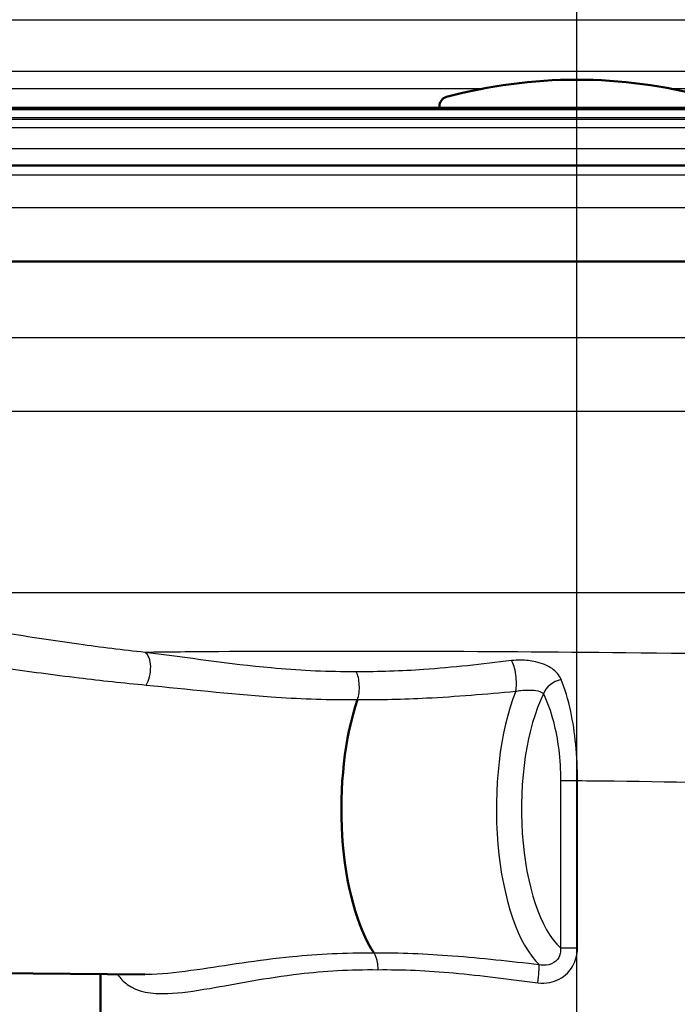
# Model space of a CAD drawing. Header units: millimetres. Extents: x 100 to 2000, y 93 to 4053.
# Tile 8 of 26: x 882 to 916, y 1501 to 1553. Entities that reach past the tile are written whole.
import ezdxf

# ---------------------------------------------------------------- set-up
doc = ezdxf.new("R2010")
doc.units = ezdxf.units.MM
doc.header["$LTSCALE"] = 10
for name, color, linetype, lineweight in [('Centerline(ISO)', 7, 'Continuous', 25), ('Hatch', 7, 'Continuous', 9), ('Visible Edges(ISO)', 7, 'Continuous', 50), ('Visible Tangent Edges(ISO)', 7, 'Continuous', 25)]:
    doc.layers.add(name, color=color, linetype=linetype, lineweight=lineweight)

msp = doc.modelspace()

# ---------------------------------------------------------------- hatches: boundary and pattern name
at = {"layer": 'Hatch'}
h = msp.add_hatch(dxfattribs=at)
h.set_pattern_fill('ANSI31', color=256, scale=254, style=0)
h.set_pattern_definition([(45, (0, 0), (-22.45064, 22.45064), [])])
edge = h.paths.add_edge_path()
edge.add_line((850.503, 1545.102), (865.832, 1545.102))
edge.add_line((865.832, 1545.102), (865.696, 1547.044))
edge.add_ellipse((865.398, 1545.881), major_axis=(1.199, -0.042), ratio=1, start_angle=77.607, end_angle=90)
edge.add_line((865.44, 1547.081), (853.482, 1547.498))
edge.add_ellipse((853.485, 1547.598), major_axis=(-0.0999, 0.0035), ratio=1, start_angle=0, end_angle=90, ccw=False)
edge.add_line((853.385, 1547.602), (853.399, 1548.001))
edge.add_ellipse((853.499, 1547.998), major_axis=(0.0035, 0.0999), ratio=1, start_angle=2, end_angle=90, ccw=False)
edge.add_line((853.499, 1548.098), (865.623, 1548.098))
edge.add_line((865.623, 1548.098), (865.552, 1549.106))
edge.add_ellipse((864.555, 1549.036), major_axis=(-0.07, 0.998), ratio=1, start_angle=270, end_angle=341)
edge.add_line((864.814, 1550.002), (854.768, 1552.693))
edge.add_ellipse((855.027, 1553.659), major_axis=(-0.966, 0.259), ratio=1, start_angle=54.5, end_angle=90, ccw=False)
edge.add_line((854.255, 1553.023), (852.591, 1555.042))
edge.add_ellipse((853.363, 1555.678), major_axis=(-0.636, 0.772), ratio=1, start_angle=54.5, end_angle=90, ccw=False)
edge.add_line((852.365, 1555.608), (852.219, 1557.705))
edge.add_ellipse((848.727, 1557.461), major_axis=(-0.244, 3.491), ratio=1, start_angle=270, end_angle=353)
edge.add_line((848.91, 1560.956), (579.714, 1575.064))
edge.add_spline(control_points=[(579.714, 1575.064), (578.081, 1575.15), (576.474, 1575.501), (573.437, 1576.709), (572.027, 1577.557), (569.294, 1579.882), (568.067, 1581.425), (566.275, 1584.896), (565.726, 1586.79), (565.556, 1588.736)], knot_values=[-2.152597, -2.152597, -2.152597, -2.152597, -1.662265, -1.662265, -1.171933, -1.171933, -0.585967, -0.585967, 0, 0, 0, 0], degree=3, periodic=0)
edge.add_line((565.556, 1588.736), (550.622, 1759.425))
edge.add_ellipse((549.128, 1759.294), major_axis=(-0.131, 1.494), ratio=1, start_angle=270, end_angle=355)
edge.add_line((549.128, 1760.794), (534.003, 1760.794))
edge.add_line((534.003, 1760.794), (534.003, 1754.794))
edge.add_line((534.003, 1754.794), (539.503, 1754.794))
edge.add_line((539.503, 1754.794), (541.503, 1754.794))
edge.add_ellipse((541.503, 1753.794), major_axis=(1, 0), ratio=1, start_angle=0, end_angle=90, ccw=False)
edge.add_line((542.503, 1753.794), (542.503, 1752.555))
edge.add_ellipse((541.056, 1748.294), major_axis=(4.261, -1.447), ratio=1, start_angle=23.7503, end_angle=90, ccw=False)
edge.add_line((545.539, 1748.686), (559.918, 1584.329))
edge.add_spline(control_points=[(559.918, 1584.329), (560.108, 1582.158), (560.652, 1580.033), (562.403, 1576.042), (563.599, 1574.202), (566.823, 1570.669), (568.937, 1569.106), (573.645, 1566.879), (576.195, 1566.236), (578.795, 1566.1)], knot_values=[-2.870129, -2.870129, -2.870129, -2.870129, -2.216354, -2.216354, -1.562578, -1.562578, -0.781289, -0.781289, 0, 0, 0, 0], degree=3, periodic=0)
edge.add_line((578.795, 1566.1), (838.018, 1552.514))
edge.add_ellipse((837.495, 1542.528), major_axis=(9.986, -0.523), ratio=1, start_angle=37.8602, end_angle=90, ccw=False)
edge.add_ellipse((853.906, 1553.96), major_axis=(5.716, -8.205), ratio=1, start_angle=270, end_angle=302.2923)
edge.add_ellipse((850.503, 1544.602), major_axis=(0.143, 0.479), ratio=1, start_angle=16.5598, end_angle=90, ccw=False)
edge = h.paths.add_edge_path()
edge.add_line((955.173, 1545.102), (970.503, 1545.102))
edge.add_ellipse((970.503, 1544.602), major_axis=(0.5, 0), ratio=1, start_angle=16.5598, end_angle=90, ccw=False)
edge.add_ellipse((967.099, 1553.96), major_axis=(9.215, 3.883), ratio=1, start_angle=270, end_angle=302.2923)
edge.add_ellipse((983.51, 1542.528), major_axis=(5.716, 8.205), ratio=1, start_angle=37.8602, end_angle=90, ccw=False)
edge.add_line((982.987, 1552.514), (1242.21, 1566.1))
edge.add_spline(control_points=[(1242.21, 1566.1), (1244.386, 1566.214), (1246.529, 1566.683), (1250.579, 1568.293), (1252.459, 1569.424), (1256.103, 1572.523), (1257.738, 1574.582), (1260.128, 1579.21), (1260.86, 1581.735), (1261.087, 1584.329)], knot_values=[-2.870129, -2.870129, -2.870129, -2.870129, -2.216354, -2.216354, -1.562578, -1.562578, -0.781289, -0.781289, 0, 0, 0, 0], degree=3, periodic=0)
edge.add_line((1261.087, 1584.329), (1275.466, 1748.686))
edge.add_ellipse((1279.949, 1748.294), major_axis=(0.392, 4.483), ratio=1, start_angle=23.7503, end_angle=90, ccw=False)
edge.add_line((1278.503, 1752.555), (1278.503, 1753.794))
edge.add_ellipse((1279.503, 1753.794), major_axis=(0, 1), ratio=1, start_angle=0, end_angle=90, ccw=False)
edge.add_line((1279.503, 1754.794), (1281.503, 1754.794))
edge.add_line((1281.503, 1754.794), (1287.003, 1754.794))
edge.add_line((1287.003, 1754.794), (1287.003, 1760.794))
edge.add_line((1287.003, 1760.794), (1271.877, 1760.794))
edge.add_ellipse((1271.877, 1759.294), major_axis=(-1.5, 0), ratio=1, start_angle=270, end_angle=355)
edge.add_line((1270.383, 1759.425), (1255.449, 1588.736))
edge.add_spline(control_points=[(1255.449, 1588.736), (1255.307, 1587.108), (1254.899, 1585.514), (1253.586, 1582.52), (1252.689, 1581.141), (1250.271, 1578.491), (1248.685, 1577.319), (1245.154, 1575.648), (1243.242, 1575.166), (1241.292, 1575.064)], knot_values=[-2.152597, -2.152597, -2.152597, -2.152597, -1.662265, -1.662265, -1.171933, -1.171933, -0.585967, -0.585967, 0, 0, 0, 0], degree=3, periodic=0)
edge.add_line((1241.292, 1575.064), (972.095, 1560.956))
edge.add_ellipse((972.278, 1557.461), major_axis=(-3.495, -0.183), ratio=1, start_angle=270, end_angle=353)
edge.add_line((968.787, 1557.705), (968.64, 1555.608))
edge.add_ellipse((967.642, 1555.678), major_axis=(-0.07, -0.998), ratio=1, start_angle=54.5, end_angle=90, ccw=False)
edge.add_line((968.414, 1555.042), (966.75, 1553.023))
edge.add_ellipse((965.978, 1553.659), major_axis=(-0.636, -0.772), ratio=1, start_angle=54.5, end_angle=90, ccw=False)
edge.add_line((966.237, 1552.693), (956.192, 1550.002))
edge.add_ellipse((956.45, 1549.036), major_axis=(-0.966, -0.259), ratio=1, start_angle=270, end_angle=341)
edge.add_line((955.453, 1549.106), (955.382, 1548.098))
edge.add_line((955.382, 1548.098), (967.506, 1548.098))
edge.add_ellipse((967.506, 1547.998), major_axis=(0.1, 0), ratio=1, start_angle=2, end_angle=90, ccw=False)
edge.add_line((967.606, 1548.001), (967.62, 1547.602))
edge.add_ellipse((967.52, 1547.598), major_axis=(0.0035, -0.0999), ratio=1, start_angle=0, end_angle=90, ccw=False)
edge.add_line((967.524, 1547.498), (955.565, 1547.081))
edge.add_ellipse((955.607, 1545.881), major_axis=(1.162, 0.298), ratio=1, start_angle=77.607, end_angle=90)
edge.add_line((955.309, 1547.044), (955.173, 1545.102))
h = msp.add_hatch(dxfattribs=at)
h.set_pattern_fill('ANSI31', color=256, scale=254, angle=15, style=0)
h.set_pattern_definition([(60, (0, 0), (-27.4963, 15.875), [])])
edge = h.paths.add_edge_path()
edge.add_line((917.653, 1548.098), (917.653, 1548.186))
edge.add_ellipse((917.153, 1548.186), major_axis=(0, 0.5), ratio=1, start_angle=270, end_angle=344.8834)
edge.add_ellipse((910.503, 1523.568), major_axis=(-25.1, 6.78), ratio=1, start_angle=270, end_angle=300.2332)
edge.add_ellipse((903.853, 1548.186), major_axis=(-0.483, -0.13), ratio=1, start_angle=270, end_angle=344.8834)
edge.add_line((903.353, 1548.186), (903.353, 1548.098))
edge.add_line((903.353, 1548.098), (917.653, 1548.098))

# ---------------------------------------------------------------- linework, layer by layer
at = {"layer": 'Centerline(ISO)', "linetype": 'Continuous'}
msp.add_line((910.503, 837.565), (910.503, 2009.381), dxfattribs=at)
at = {"layer": 'Visible Edges(ISO)'}
for p, q in [((967.506, 1548.098), (853.499, 1548.098)), ((903.353, 1548.186), (903.353, 1548.098)), ((865.832, 1545.102), (970.503, 1545.102)), ((968.203, 1540.102), (852.803, 1540.102)), ((872.374, 1503.131), (888.019, 1502.982)), ((885.706, 1500.902), (885.706, 1503.004))]:
    msp.add_line(p, q, dxfattribs=at)
for centre, radius, start, end in [((910.503, 1523.568), 26, 74.8834, 105.1166), ((903.853, 1548.186), 0.5, 105.1166, 180)]:
    msp.add_arc(centre, radius, start, end, dxfattribs=at)
msp.add_ellipse((901.738, 1511.602), major_axis=(0, 8.75), ratio=0.398389, start_param=0.862928, end_param=2.603124, dxfattribs=at)
at = {"layer": 'Visible Tangent Edges(ISO)'}
for p, q in [((854.768, 1552.693), (966.237, 1552.693)), ((956.192, 1550.002), (864.814, 1550.002)), ((865.552, 1549.106), (905.619, 1549.106)), ((915.386, 1549.106), (955.453, 1549.106)), ((967.606, 1548.001), (853.399, 1548.001)), ((853.385, 1547.602), (967.62, 1547.602)), ((967.524, 1547.498), (853.482, 1547.498)), ((865.44, 1547.081), (955.565, 1547.081)), ((866.594, 1545.986), (954.411, 1545.986)), ((971.003, 1544.602), (850.003, 1544.602)), ((971.003, 1542.902), (850.003, 1542.902)), ((947.825, 1536.137), (863.059, 1536.137)), ((947.794, 1532.295), (863.092, 1532.295)), ((950.949, 1522.854), (870.056, 1522.854)), ((909.657, 1513.077), (909.657, 1504.372)), ((909.657, 1513.077), (910.539, 1513.077)), ((910.539, 1504.372), (910.539, 1513.077)), ((909.657, 1504.372), (910.539, 1504.372))]:
    msp.add_line(p, q, dxfattribs=at)
for centre, major_axis, ratio, start_param, end_param in [((887.818, 1518.796), (0.106, 0.994), 0.500459, 3.918795, 6.041864), ((907.052, 1518.435), (-0.103, 0.995), 0.292908, 3.892936, 5.784856), ((909.685, 1517.587), (0.898, 0.44), 0.711855, 1.227491, 2.538439), ((909.772, 1511.602), (0, -8.674), 0.398389, 3.92801, 5.92269), ((910.681, 1511.602), (0, -7.674), 0.398389, 3.817796, 5.941571), ((908.42, 1502.55), (0.123, 0.992), 0.051034, 4.718698, 5.949606)]:
    msp.add_ellipse(centre, major_axis=major_axis, ratio=ratio, start_param=start_param, end_param=end_param, dxfattribs=at)
for points, knots in [([(888.04, 1519.749), (886.874, 1519.875), (885.723, 1520.017), (883.279, 1520.353), (881.991, 1520.551), (879.844, 1520.907), (878.965, 1521.061), (877.362, 1521.35), (876.63, 1521.487), (875.481, 1521.701), (875.036, 1521.784), (874.281, 1521.92), (873.959, 1521.975), (873.53, 1522.032), (873.391, 1522.043), (873.342, 1521.999), (873.434, 1521.945), (873.653, 1521.855)], [-3.055679, -3.055679, -3.055679, -3.055679, -2.646301, -2.646301, -2.171167, -2.171167, -1.827711, -1.827711, -1.51945, -1.51945, -1.306979, -1.306979, -1.11653, -1.11653, -0.965789, -0.965789, -0.823002, -0.823002, -0.823002, -0.823002]), ([(873.146, 1520.08), (873.221, 1520.081), (873.332, 1520.072), (873.723, 1520.029), (874.062, 1519.98), (874.85, 1519.86), (875.31, 1519.786), (876.493, 1519.596), (877.243, 1519.474), (878.88, 1519.217), (879.775, 1519.08), (881.959, 1518.764), (883.266, 1518.588), (885.744, 1518.289), (886.911, 1518.162), (888.091, 1518.05)], [1.01987, 1.01987, 1.01987, 1.01987, 1.11653, 1.11653, 1.306979, 1.306979, 1.51945, 1.51945, 1.827711, 1.827711, 2.171167, 2.171167, 2.646301, 2.646301, 3.055679, 3.055679, 3.055679, 3.055679]), ([(938.526, 1518.897), (938.661, 1518.94), (938.562, 1518.985), (937.706, 1519.104), (936.605, 1519.179), (933.539, 1519.317), (931.675, 1519.38), (928.119, 1519.476), (926.625, 1519.511), (925.032, 1519.544), (921.421, 1519.618), (917.299, 1519.68), (909.326, 1519.764), (905.504, 1519.79), (898.258, 1519.81), (894.836, 1519.806), (890.49, 1519.777), (889.205, 1519.764), (888.04, 1519.749)], [-22.809839, -22.809839, -22.809839, -22.809839, -22.123849, -22.123849, -21.047768, -21.047768, -20.08241, -20.08241, -19.479061, -19.479061, -19.479061, -18.110384, -18.110384, -16.903779, -16.903779, -15.696596, -15.696596, -15.131856, -15.131856, -15.131856, -15.131856]), ([(899.025, 1518.742), (898.922, 1518.742), (898.819, 1518.741), (897.33, 1518.742), (895.96, 1518.814), (892.414, 1519.138), (890.267, 1519.478), (888.04, 1519.749)], [1.177731, 1.177731, 1.177731, 1.177731, 1.212431, 1.212431, 1.677656, 1.677656, 2.424862, 2.424862, 2.424862, 2.424862]), ([(907.101, 1519.323), (905.568, 1519.133), (904.049, 1518.962), (901.363, 1518.775), (900.19, 1518.734), (899.025, 1518.742)], [0, 0, 0, 0, 0.4930862, 0.4930862, 0.8807651, 0.8807651, 0.8807651, 0.8807651]), ([(909.692, 1518.337), (909.598, 1518.566), (909.431, 1518.757), (908.979, 1519.071), (908.683, 1519.187), (908.111, 1519.315), (907.846, 1519.345), (907.419, 1519.351), (907.256, 1519.342), (907.101, 1519.323)], [0, 0, 0, 0, 0.0936574, 0.0936574, 0.1978137, 0.1978137, 0.277934, 0.277934, 0.3280092, 0.3280092, 0.3280092, 0.3280092]), ([(899.09, 1517.291), (899.126, 1517.395), (899.153, 1517.517), (899.185, 1517.777), (899.191, 1517.916), (899.179, 1518.187), (899.161, 1518.32), (899.107, 1518.556), (899.069, 1518.661), (899.025, 1518.742)], [0, 0, 0, 0, 0.25, 0.25, 0.5, 0.5, 0.75, 0.75, 1, 1, 1, 1]), ([(888.091, 1518.05), (890.247, 1517.846), (892.388, 1517.589), (895.969, 1517.344), (897.365, 1517.29), (898.883, 1517.29), (898.986, 1517.291), (899.09, 1517.291)], [-2.424862, -2.424862, -2.424862, -2.424862, -1.677656, -1.677656, -1.212431, -1.212431, -1.178604, -1.178604, -1.178604, -1.178604]), ([(910.539, 1513.077), (910.541, 1514.348), (910.416, 1515.609), (910.055, 1517.301), (909.886, 1517.863), (909.692, 1518.337)], [0, 0, 0, 0, 0.3266166, 0.3266166, 0.520157, 0.520157, 0.520157, 0.520157]), ([(899.09, 1517.291), (900.276, 1517.284), (901.474, 1517.315), (904.219, 1517.456), (905.77, 1517.585), (907.326, 1517.729)], [-0.8798923, -0.8798923, -0.8798923, -0.8798923, -0.4930862, -0.4930862, 0, 0, 0, 0]), ([(907.326, 1517.729), (907.408, 1517.744), (907.494, 1517.756), (907.722, 1517.782), (907.866, 1517.791), (908.181, 1517.794), (908.348, 1517.782), (908.609, 1517.716), (908.709, 1517.665), (908.768, 1517.587)], [-0.3280092, -0.3280092, -0.3280092, -0.3280092, -0.277934, -0.277934, -0.1978137, -0.1978137, -0.0936574, -0.0936574, 0, 0, 0, 0]), ([(908.768, 1517.587), (908.967, 1517.18), (909.143, 1516.698), (909.521, 1515.248), (909.657, 1514.166), (909.657, 1513.077)], [-0.520157, -0.520157, -0.520157, -0.520157, -0.3266166, -0.3266166, 0, 0, 0, 0]), ([(910.539, 1513.077), (911.175, 1513.07), (911.81, 1513.063), (915.95, 1513.011), (919.367, 1512.949), (922.367, 1512.874), (923.689, 1512.842), (924.932, 1512.807), (927.286, 1512.73), (928.382, 1512.689), (929.338, 1512.646)], [17.863907, 17.863907, 17.863907, 17.863907, 18.110384, 18.110384, 19.479061, 19.479061, 19.479061, 20.08241, 20.08241, 20.726111, 20.726111, 20.726111, 20.726111]), ([(908.472, 1502.55), (908.679, 1502.523), (908.89, 1502.529), (909.436, 1502.638), (909.76, 1502.804), (910.22, 1503.262), (910.376, 1503.527), (910.514, 1503.995), (910.539, 1504.183), (910.539, 1504.372)], [0, 0, 0, 0, 0.0653565, 0.0653565, 0.1737425, 0.1737425, 0.2641189, 0.2641189, 0.3206041, 0.3206041, 0.3206041, 0.3206041]), ([(909.657, 1504.372), (909.668, 1504.267), (909.664, 1504.165), (909.609, 1503.917), (909.53, 1503.783), (909.283, 1503.56), (909.103, 1503.487), (908.794, 1503.454), (908.673, 1503.461), (908.553, 1503.486)], [-0.3206041, -0.3206041, -0.3206041, -0.3206041, -0.2641189, -0.2641189, -0.1737425, -0.1737425, -0.0653565, -0.0653565, 0, 0, 0, 0]), ([(899.95, 1504.09), (898.467, 1504.106), (897.04, 1504.032), (893.871, 1503.719), (892.204, 1503.434), (889.886, 1503.103), (889.1, 1503.009), (888.267, 1502.983), (888.142, 1502.981), (888.019, 1502.982)], [4.861414, 4.861414, 4.861414, 4.861414, 5.346773, 5.346773, 6.010624, 6.010624, 6.398941, 6.398941, 6.469353, 6.469353, 6.469353, 6.469353]), ([(908.553, 1503.486), (907.041, 1503.655), (905.531, 1503.825), (902.65, 1504.047), (901.277, 1504.104), (899.95, 1504.09)], [0, 0, 0, 0, 0.4643573, 0.4643573, 0.8981975, 0.8981975, 0.8981975, 0.8981975]), ([(899.95, 1504.09), (899.979, 1504.046), (900.006, 1503.992), (900.054, 1503.869), (900.075, 1503.8), (900.109, 1503.65), (900.122, 1503.57), (900.14, 1503.403), (900.144, 1503.317), (900.144, 1503.231)], [0, 0, 0, 0, 0.25, 0.25, 0.5, 0.5, 0.75, 0.75, 1, 1, 1, 1]), ([(886.6, 1502.996), (886.745, 1502.781), (886.911, 1502.606), (887.639, 1502.064), (888.358, 1501.954), (889.869, 1502.013), (890.598, 1502.12), (892.762, 1502.492), (894.334, 1502.812), (897.351, 1503.164), (898.718, 1503.248), (900.144, 1503.231)], [-7.096467, -7.096467, -7.096467, -7.096467, -6.917154, -6.917154, -6.398941, -6.398941, -6.010624, -6.010624, -5.346773, -5.346773, -4.860541, -4.860541, -4.860541, -4.860541]), ([(900.144, 1503.231), (901.42, 1503.246), (902.745, 1503.182), (905.534, 1502.931), (906.999, 1502.74), (908.472, 1502.55)], [-0.8990701, -0.8990701, -0.8990701, -0.8990701, -0.4643573, -0.4643573, 0, 0, 0, 0])]:
    msp.add_open_spline(points, degree=3, knots=knots, dxfattribs=at)

doc.saveas('drawing.dxf')
